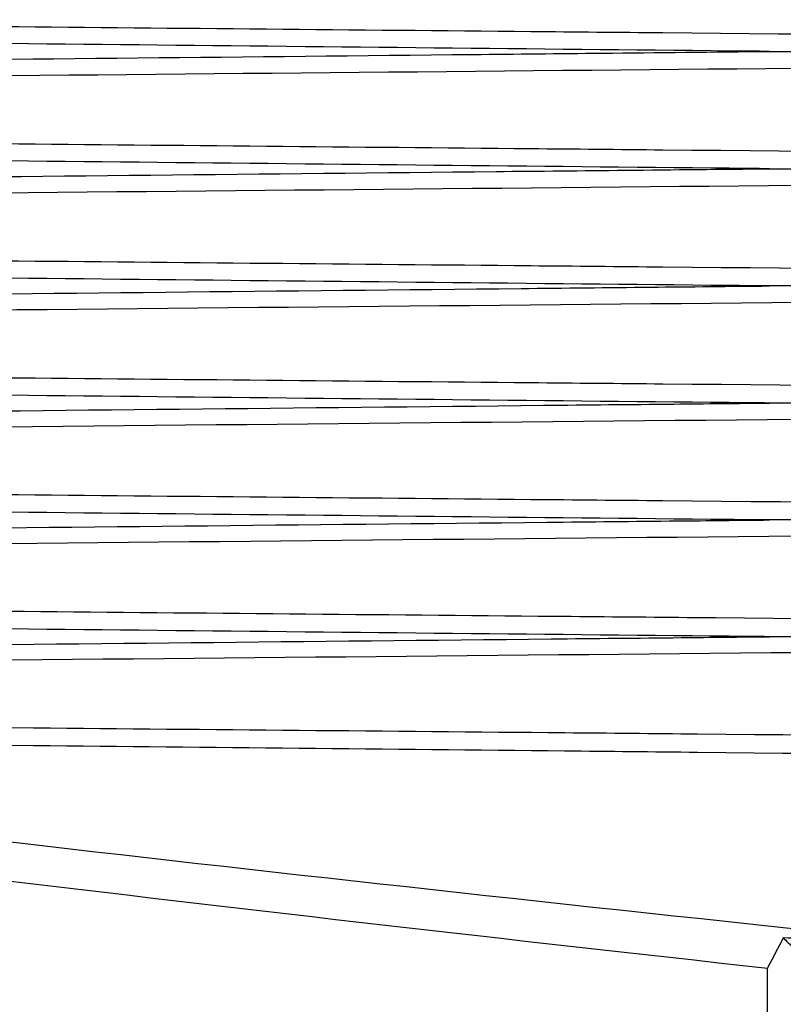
# Model space of a CAD drawing. Header units: millimetres. Extents: x -0.201 to 0.721, y -0.195 to 0.483.
# Tile 138 of 188: x 0.2564 to 0.26208, y 0.11046 to 0.11778. Entities that reach past the tile are written whole.
import ezdxf

# ---------------------------------------------------------------- set-up
doc = ezdxf.new("R2010")
doc.units = ezdxf.units.MM

msp = doc.modelspace()

# ---------------------------------------------------------------- linework, layer by layer
at = {"color": 7, "linetype": 'Continuous', "lineweight": 25}
msp.add_line((0.261958, 0.101855), (0.261958, 0.110727), dxfattribs=at)
for centre, major_axis, ratio, start_param, end_param in [((3.204484, 0.118881), (2.979077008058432, 3.048581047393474e-05), 0.016784, 3.273261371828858, 3.301279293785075), ((3.204449, 0.118883), (2.979076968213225, 3.170597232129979e-05), 0.017455, 3.27339579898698, 3.298475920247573)]:
    msp.add_ellipse(centre, major_axis=major_axis, ratio=ratio, start_param=start_param, end_param=end_param, dxfattribs=at)
for points, knots in [([(0.2509196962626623, 0.1177779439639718), (0.2527021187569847, 0.1177611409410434), (0.2557950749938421, 0.1177319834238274), (0.2592156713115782, 0.1177001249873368), (0.2631364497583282, 0.117663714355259), (0.2657466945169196, 0.1176396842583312), (0.26802930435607, 0.1176186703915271)], [0, 0, 0, 0, 0.3125306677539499, 0.542320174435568, 0.5997676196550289, 1, 1, 1, 1]), ([(0.2619731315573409, 0.1175420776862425), (0.2618738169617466, 0.1175430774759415), (0.2588484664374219, 0.1175735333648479), (0.2551657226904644, 0.1176113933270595), (0.2515823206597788, 0.1176507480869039), (0.2509249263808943, 0.1176579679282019)], [0, 0, 0, 0, 0.0269675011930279, 0.8214919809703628, 1, 1, 1, 1]), ([(0.2509286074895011, 0.1174262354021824), (0.2511322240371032, 0.1174284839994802), (0.2524170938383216, 0.1174426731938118), (0.2553640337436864, 0.1174743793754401), (0.2584268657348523, 0.1175061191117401), (0.2608235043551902, 0.1175304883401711), (0.2615580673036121, 0.1175378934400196), (0.2619731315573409, 0.1175420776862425)], [0, 0, 0, 0, 0.0553082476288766, 0.3490084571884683, 0.8004731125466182, 0.8872574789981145, 1, 1, 1, 1]), ([(0.2619731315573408, 0.1175420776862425), (0.2619788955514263, 0.1175420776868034), (0.2620830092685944, 0.1175420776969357), (0.2625805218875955, 0.117542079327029), (0.2645946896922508, 0.1175421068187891), (0.2665104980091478, 0.1175422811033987), (0.2680329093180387, 0.1175424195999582)], [0, 0, 0, 0, 0.0028535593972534, 0.0515431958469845, 0.2463017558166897, 1, 1, 1, 1]), ([(0.2680363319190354, 0.1174700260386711), (0.2680336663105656, 0.1174700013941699), (0.2669401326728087, 0.1174598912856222), (0.2612387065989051, 0.1174070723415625), (0.2555399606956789, 0.1173531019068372), (0.2509320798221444, 0.1173094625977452)], [0, 0, 0, 0, 0.0004675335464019, 0.1917999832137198, 1, 1, 1, 1]), ([(0.2509339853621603, 0.1169065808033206), (0.2527116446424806, 0.1168898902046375), (0.2557998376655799, 0.1168608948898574), (0.2592156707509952, 0.1168291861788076), (0.2631501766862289, 0.1167927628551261), (0.2657741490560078, 0.1167686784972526), (0.2680704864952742, 0.116747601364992)], [0, 0, 0, 0, 0.3112063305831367, 0.5406352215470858, 0.5979925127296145, 1, 1, 1, 1]), ([(0.2619731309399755, 0.1166699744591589), (0.2618738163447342, 0.1166709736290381), (0.2588484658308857, 0.1167014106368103), (0.2551715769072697, 0.1167391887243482), (0.2515940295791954, 0.1167784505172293), (0.2509424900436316, 0.1167856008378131)], [0, 0, 0, 0, 0.0270104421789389, 0.8228000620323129, 1, 1, 1, 1]), ([(0.2509488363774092, 0.1165544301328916), (0.2511525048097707, 0.1165566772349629), (0.2524378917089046, 0.1165708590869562), (0.2554353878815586, 0.1166030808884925), (0.2585497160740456, 0.1166353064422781), (0.2609390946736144, 0.1166595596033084), (0.2616163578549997, 0.1166663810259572), (0.2619731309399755, 0.1166699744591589)], [0, 0, 0, 0, 0.0554238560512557, 0.3497895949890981, 0.8156996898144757, 0.9029130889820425, 1, 1, 1, 1]), ([(0.2619731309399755, 0.1166699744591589), (0.2619788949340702, 0.116669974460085), (0.2620831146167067, 0.1166699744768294), (0.2625811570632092, 0.1166699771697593), (0.2646090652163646, 0.1166700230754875), (0.2665385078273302, 0.1166703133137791), (0.2680741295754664, 0.1166705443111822)], [0, 0, 0, 0, 0.0028342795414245, 0.0512470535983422, 0.24489816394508, 1, 1, 1, 1]), ([(0.2680774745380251, 0.1165997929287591), (0.2670679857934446, 0.116590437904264), (0.2613606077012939, 0.1165375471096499), (0.2556532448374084, 0.1164833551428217), (0.2509553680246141, 0.1164387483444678)], [0, 0, 0, 0, 0.1768743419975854, 1, 1, 1, 1]), ([(0.2509583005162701, 0.1160357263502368), (0.2527278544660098, 0.1160191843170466), (0.2558079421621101, 0.1159903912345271), (0.2592156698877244, 0.1159588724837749), (0.2631638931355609, 0.1159224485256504), (0.265801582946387, 0.115898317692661), (0.2681116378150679, 0.1158771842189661)], [0, 0, 0, 0, 0.3094833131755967, 0.5386870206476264, 0.5959880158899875, 1, 1, 1, 1]), ([(0.2619731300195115, 0.1157985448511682), (0.261873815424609, 0.1157995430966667), (0.2588484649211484, 0.1158299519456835), (0.2551807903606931, 0.1158676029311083), (0.251612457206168, 0.1159067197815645), (0.2509701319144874, 0.1159137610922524)], [0, 0, 0, 0, 0.0270783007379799, 0.8248671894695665, 1, 1, 1, 1]), ([(0.2509791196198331, 0.1156834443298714), (0.2511828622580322, 0.1156856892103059), (0.2524690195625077, 0.1156998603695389), (0.2555182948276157, 0.1157325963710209), (0.258685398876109, 0.1157653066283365), (0.2610639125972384, 0.1157893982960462), (0.2616793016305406, 0.1157955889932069), (0.2619731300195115, 0.1157985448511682)], [0, 0, 0, 0, 0.0555967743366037, 0.350963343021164, 0.8320759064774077, 0.919821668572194, 1, 1, 1, 1]), ([(0.2681153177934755, 0.1157993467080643), (0.2665665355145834, 0.1157990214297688), (0.2646234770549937, 0.1157986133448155), (0.2625818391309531, 0.1157985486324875), (0.2620832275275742, 0.1157985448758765), (0.2619788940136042, 0.1157985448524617), (0.2619731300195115, 0.1157985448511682)], [0, 0, 0, 0, 0.7564661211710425, 0.949041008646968, 0.997184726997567, 0.9999999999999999, 0.9999999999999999, 0.9999999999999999, 0.9999999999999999]), ([(0.2681185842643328, 0.1157302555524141), (0.26719849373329, 0.1157217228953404), (0.2614885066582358, 0.1156687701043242), (0.2557785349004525, 0.1156144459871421), (0.2509886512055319, 0.1155688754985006)], [0, 0, 0, 0, 0.161137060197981, 1, 1, 1, 1]), ([(0.2509926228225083, 0.1151656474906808), (0.25275073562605, 0.1151492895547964), (0.2558193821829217, 0.1151207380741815), (0.2592156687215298, 0.1150894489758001), (0.2631737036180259, 0.1150530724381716), (0.2658212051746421, 0.1150289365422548), (0.2681410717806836, 0.1150077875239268)], [0, 0, 0, 0, 0.3075699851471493, 0.5368390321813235, 0.5941563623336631, 1, 1, 1, 1]), ([(0.2619731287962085, 0.1149280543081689), (0.2618738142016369, 0.1149290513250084), (0.2588484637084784, 0.1149594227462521), (0.2551933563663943, 0.1149969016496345), (0.2516375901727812, 0.1150358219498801), (0.2510078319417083, 0.1150427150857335)], [0, 0, 0, 0, 0.0271714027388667, 0.8277032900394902, 1, 1, 1, 1]), ([(0.251019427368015, 0.114813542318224), (0.251223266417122, 0.1148157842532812), (0.2525104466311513, 0.1148299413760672), (0.2556019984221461, 0.1148630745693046), (0.2588122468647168, 0.1148961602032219), (0.2611763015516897, 0.1149200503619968), (0.2617359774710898, 0.1149256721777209), (0.2619731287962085, 0.1149280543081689)], [0, 0, 0, 0, 0.0558277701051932, 0.3525350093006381, 0.8467166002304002, 0.9350492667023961, 1, 1, 1, 1]), ([(0.2681434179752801, 0.1149290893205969), (0.2665857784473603, 0.1149286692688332), (0.264633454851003, 0.1149281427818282), (0.2625824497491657, 0.1149280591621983), (0.2620833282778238, 0.1149280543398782), (0.2619788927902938, 0.1149280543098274), (0.2619731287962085, 0.1149280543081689)], [0, 0, 0, 0, 0.7573273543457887, 0.9492235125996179, 0.9971975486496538, 1, 1, 1, 1]), ([(0.2681454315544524, 0.1148615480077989), (0.2672958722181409, 0.1148536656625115), (0.2615913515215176, 0.1148007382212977), (0.2558868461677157, 0.114746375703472), (0.2510318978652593, 0.1147001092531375)], [0, 0, 0, 0, 0.1489273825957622, 0.9999999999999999, 0.9999999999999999, 0.9999999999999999, 0.9999999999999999]), ([(0.2510369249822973, 0.1142966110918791), (0.252780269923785, 0.1142804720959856), (0.2558341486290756, 0.114252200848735), (0.2592156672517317, 0.1142211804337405), (0.2631823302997, 0.1141848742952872), (0.2658384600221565, 0.1141607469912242), (0.2681669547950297, 0.114139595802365)], [0, 0, 0, 0, 0.3053143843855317, 0.5348299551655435, 0.5922089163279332, 1, 1, 1, 1]), ([(0.2619731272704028, 0.114058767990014), (0.2618738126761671, 0.114059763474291), (0.2588484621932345, 0.1140900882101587), (0.2552092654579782, 0.1141273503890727), (0.2516694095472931, 0.1141660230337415), (0.2510555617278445, 0.1141727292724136)], [0, 0, 0, 0, 0.0272901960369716, 0.8313220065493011, 1, 1, 1, 1]), ([(0.2510697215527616, 0.1139449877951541), (0.2512736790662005, 0.1139472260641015), (0.2525621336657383, 0.1139613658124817), (0.2556453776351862, 0.1139943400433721), (0.2588473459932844, 0.1140272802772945), (0.2611933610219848, 0.1140509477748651), (0.2617445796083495, 0.1140564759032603), (0.2619731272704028, 0.114058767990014)], [0, 0, 0, 0, 0.0561178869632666, 0.3545118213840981, 0.8483364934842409, 0.9371168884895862, 1, 1, 1, 1]), ([(0.2681693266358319, 0.1140600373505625), (0.266603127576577, 0.1140595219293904), (0.2646421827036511, 0.114058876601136), (0.2625825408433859, 0.1140587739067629), (0.262083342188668, 0.1140587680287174), (0.2619788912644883, 0.1140587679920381), (0.2619731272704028, 0.114058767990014)], [0, 0, 0, 0, 0.7583047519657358, 0.9494283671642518, 0.9972092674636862, 1, 1, 1, 1]), ([(0.268171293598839, 0.1139940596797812), (0.2673131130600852, 0.1139860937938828), (0.261617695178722, 0.1139332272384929), (0.2559222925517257, 0.1138788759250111), (0.2510850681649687, 0.1138327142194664)], [0, 0, 0, 0, 0.1506791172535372, 1, 1, 1, 1]), ([(0.2510911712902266, 0.1134288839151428), (0.2528714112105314, 0.1134124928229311), (0.2559663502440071, 0.1133839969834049), (0.25938997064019, 0.1133527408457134), (0.2633102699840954, 0.1133170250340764), (0.2659158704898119, 0.1132934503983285), (0.2681927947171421, 0.1132728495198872)], [0, 0, 0, 0, 0.3122937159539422, 0.5429212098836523, 0.60057815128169, 1, 1, 1, 1]), ([(0.2619731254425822, 0.1131909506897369), (0.2618738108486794, 0.1131919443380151), (0.2588484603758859, 0.1132222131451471), (0.25522850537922, 0.1132592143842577), (0.2517078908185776, 0.1132975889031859), (0.2511132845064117, 0.1133040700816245)], [0, 0, 0, 0, 0.0274352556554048, 0.8357408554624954, 1, 1, 1, 1]), ([(0.251129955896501, 0.1130780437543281), (0.2513340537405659, 0.1130802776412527), (0.2526240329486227, 0.113094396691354), (0.2556972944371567, 0.1131271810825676), (0.2588893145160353, 0.1131599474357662), (0.2612137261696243, 0.1131833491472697), (0.2617548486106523, 0.1131887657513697), (0.2619731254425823, 0.1131909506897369)], [0, 0, 0, 0, 0.0564684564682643, 0.3569030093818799, 0.8502872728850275, 0.9396091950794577, 1, 1, 1, 1]), ([(0.2681951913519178, 0.1131924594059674), (0.2666216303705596, 0.1131918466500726), (0.2646523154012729, 0.1131910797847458), (0.2625840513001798, 0.1131909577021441), (0.2620835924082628, 0.1131909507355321), (0.2619788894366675, 0.1131909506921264), (0.2619731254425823, 0.1131909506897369)], [0, 0, 0, 0, 0.7587019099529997, 0.9495170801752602, 0.9972208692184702, 1, 1, 1, 1]), ([(0.268197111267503, 0.1131280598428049), (0.2673303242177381, 0.1131200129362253), (0.2616473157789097, 0.113067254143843), (0.2559643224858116, 0.1130129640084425), (0.2511481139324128, 0.1129669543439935)], [0, 0, 0, 0, 0.152522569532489, 1, 1, 1, 1]), ([(0.2511553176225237, 0.1125627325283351), (0.2529375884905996, 0.1125464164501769), (0.2560363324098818, 0.1125180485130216), (0.2594642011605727, 0.1124869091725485), (0.2633647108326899, 0.1124515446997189), (0.2659487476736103, 0.1124282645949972), (0.2682036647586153, 0.1124079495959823)], [0, 0, 0, 0, 0.3136270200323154, 0.5452873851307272, 0.603202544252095, 1, 1, 1, 1]), ([(0.2682018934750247, 0.1122638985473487), (0.2659471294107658, 0.1122857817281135), (0.2633632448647, 0.1123108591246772), (0.2594628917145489, 0.1123500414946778), (0.2560439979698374, 0.1123847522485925), (0.2529542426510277, 0.1124179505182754), (0.2511809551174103, 0.1124370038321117)], [0, 0, 0, 0, 0.3974081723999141, 0.4554165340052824, 0.6874499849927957, 1, 1, 1, 1]), ([(0.2620766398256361, 0.1109524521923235), (0.2620387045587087, 0.1108798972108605), (0.261999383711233, 0.1108046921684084), (0.2619598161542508, 0.1107294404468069), (0.2619584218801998, 0.1107267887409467)], [0, 0, 0, 0, 0.9647621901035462, 1, 1, 1, 1]), ([(0.2620766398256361, 0.1109524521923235), (0.2621008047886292, 0.110928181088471), (0.2621494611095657, 0.1108793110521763), (0.2622246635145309, 0.1108040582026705), (0.2622874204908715, 0.1107415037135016), (0.2623375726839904, 0.1106917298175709), (0.2623604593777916, 0.1106691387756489), (0.2623719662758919, 0.1106577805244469)], [0, 0, 0, 0, 0.2236877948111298, 0.4503969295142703, 0.720286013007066, 0.8593663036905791, 1, 1, 1, 1]), ([(0.2633097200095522, 0.110900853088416), (0.2630959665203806, 0.1109097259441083), (0.2626849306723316, 0.1109267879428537), (0.2622739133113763, 0.1109441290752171), (0.2620766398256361, 0.1109524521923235)], [0, 0, 0, 0, 0.5200361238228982, 1, 1, 1, 1])]:
    msp.add_open_spline(points, degree=3, knots=knots, dxfattribs=at)

doc.saveas('drawing.dxf')
